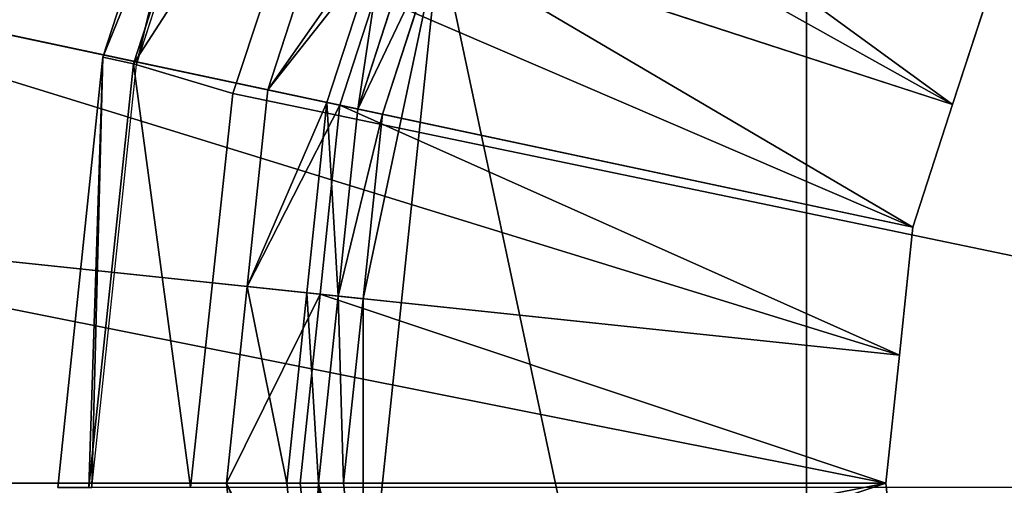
# Model space of a CAD drawing. Extents: x 0 to 22.9, y 0 to 20.5.
# Tile 151 of 233: x 16.507 to 17.01, y 7.081 to 7.319. Entities that reach past the tile are written whole.
import ezdxf

# ---------------------------------------------------------------- set-up
doc = ezdxf.new("R2010")
doc.units = 0
doc.header["$MEASUREMENT"] = 0
doc.layers.get('0').update_dxf_attribs({"color": 13, "linetype": 'CONTINUOUS'})
for name, color, linetype in [('CAST_IRON_-_PLATES_4', 27, 'CONTINUOUS'), ('GALVANIZED_METAL', 252, 'CONTINUOUS'), ('STAINLESS_STEEL', 251, 'CONTINUOUS')]:
    doc.layers.add(name, color=color, linetype=linetype)

# ---------------------------------------------------------------- blocks, each defined once
blk = doc.blocks.new('NGM5458UC_TRADECAD_DXF')
at = {"layer": 'CAST_IRON_-_PLATES_4', "color": 0}
for p, q in [((16.5499, 7.2994, 3.1434), (16.6181, 7.509, 3.1434)), ((16.5499, 7.2994, 3.1434), (16.6181, 7.509, 3.1434)), ((16.6326, 7.5026, 3.2069), (16.5655, 7.296, 3.2069)), ((16.6326, 7.5026, 3.2069), (16.5655, 7.296, 3.2069)), ((16.567, 7.2957, 3.1434), (16.634, 7.5019, 3.1434)), ((16.6162, 7.2809, 3.2704), (16.6799, 7.473, 3.2704)), ((16.6162, 7.2809, 3.2704), (16.6799, 7.473, 3.2704)), ((16.5269, 7.0801, 3.1434), (16.5499, 7.2994, 3.1434)), ((16.5269, 7.0801, 3.1434), (16.5499, 7.2994, 3.1434)), ((16.5655, 7.296, 3.2069), (16.5499, 7.2994, 3.1434)), ((16.5655, 7.296, 3.2069), (16.5499, 7.2994, 3.1434)), ((16.5499, 7.2994, 3.1434), (16.567, 7.2957, 3.1434)), ((16.5499, 7.2994, 3.1434), (16.567, 7.2957, 3.1434)), ((16.5655, 7.296, 3.2069), (16.5428, 7.0801, 3.2069)), ((16.5655, 7.296, 3.2069), (16.5428, 7.0801, 3.2069)), ((16.5443, 7.0801, 3.1434), (16.567, 7.2957, 3.1434)), ((16.6162, 7.2809, 3.2704), (16.5655, 7.296, 3.2069)), ((16.6162, 7.2809, 3.2704), (16.5655, 7.296, 3.2069)), ((16.5946, 7.0801, 3.2704), (16.6162, 7.2809, 3.2704)), ((16.5946, 7.0801, 3.2704), (16.6162, 7.2809, 3.2704)), ((17.5815, 7.0801, 3.2704), (16.6162, 7.2809, 3.2704)), ((17.5815, 7.0801, 3.2704), (16.6162, 7.2809, 3.2704))]:
    blk.add_line(p, q, dxfattribs=at)
at = {"layer": 'STAINLESS_STEEL', "color": 0}
for p, q in [((16.9088, 6.4801, 3.143), (16.9088, 7.6844, 3.143)), ((16.9088, 6.4801, 3.143), (16.9088, 7.6844, 3.143)), ((16.9834, 7.2753, 2.3976), (16.3037, 7.4961, 2.3976)), ((16.9834, 7.2753, 2.3976), (16.3037, 7.4961, 2.3976)), ((16.634, 7.2828, 2.6043), (16.6652, 7.3787, 2.6043)), ((16.634, 7.2828, 2.6043), (16.6652, 7.3787, 2.6043)), ((16.6642, 7.2764, 2.9088), (16.6944, 7.3692, 2.9088)), ((16.6642, 7.2764, 2.9088), (16.6944, 7.3692, 2.9088)), ((16.7007, 7.3671, 2.5488), (16.6708, 7.275, 2.5488)), ((16.7007, 7.3671, 2.5488), (16.6708, 7.275, 2.5488)), ((16.6799, 7.273, 2.9088), (16.7096, 7.3643, 2.9088)), ((16.7096, 7.3643, 2.9767), (16.6799, 7.273, 2.9767)), ((16.6799, 7.273, 2.9088), (16.7096, 7.3643, 2.9088)), ((16.7096, 7.3643, 2.9767), (16.6799, 7.273, 2.9767)), ((16.9834, 7.2753, 2.5309), (16.7007, 7.3671, 2.5488)), ((16.9834, 7.2753, 2.5309), (16.7007, 7.3671, 2.5488)), ((16.9631, 7.2128, 2.3976), (16.2602, 7.3623, 2.3976)), ((16.9631, 7.2128, 2.3976), (16.2602, 7.3623, 2.3976)), ((16.6826, 6.9882, 3.143), (16.7217, 7.3603, 3.143)), ((16.6826, 7.1763, 3.143), (16.7217, 7.3603, 3.143)), ((16.6826, 6.9882, 3.143), (16.7217, 7.3603, 3.143)), ((16.6826, 7.1763, 3.143), (16.7217, 7.3603, 3.143)), ((16.7217, 7.3603, 3.143), (16.6925, 7.2704, 3.143)), ((16.7217, 7.3603, 3.143), (16.6925, 7.2704, 3.143)), ((16.9834, 7.2753, 2.5309), (17.0037, 7.3377, 2.5309)), ((16.9834, 7.2753, 2.3976), (17.0037, 7.3377, 2.3976)), ((16.9834, 7.2753, 2.5309), (17.0037, 7.3377, 2.5309)), ((16.9834, 7.2753, 2.3976), (17.0037, 7.3377, 2.3976)), ((16.6235, 7.1825, 2.6043), (16.634, 7.2828, 2.6043)), ((16.6235, 7.1825, 2.6043), (16.634, 7.2828, 2.6043)), ((16.634, 7.2828, 2.6043), (16.6642, 7.2764, 2.9088)), ((16.634, 7.2828, 2.6043), (16.6642, 7.2764, 2.9088)), ((16.6708, 7.275, 2.5488), (16.634, 7.2828, 2.6043)), ((16.6708, 7.275, 2.5488), (16.634, 7.2828, 2.6043)), ((16.654, 7.1793, 2.9088), (16.6642, 7.2764, 2.9088)), ((16.654, 7.1793, 2.9088), (16.6642, 7.2764, 2.9088)), ((16.6708, 7.275, 2.5488), (16.6607, 7.1786, 2.5488)), ((16.6708, 7.275, 2.5488), (16.6607, 7.1786, 2.5488)), ((16.6642, 7.2764, 2.9088), (16.6799, 7.273, 2.9088)), ((16.6642, 7.2764, 2.9088), (16.6799, 7.273, 2.9088)), ((16.9631, 7.2128, 2.5309), (16.6708, 7.275, 2.5488)), ((16.9631, 7.2128, 2.5309), (16.6708, 7.275, 2.5488)), ((16.9631, 7.2128, 2.5309), (16.9834, 7.2753, 2.5309)), ((16.9631, 7.2128, 2.3976), (16.9834, 7.2753, 2.3976)), ((16.9631, 7.2128, 2.5309), (16.9834, 7.2753, 2.5309)), ((16.9631, 7.2128, 2.3976), (16.9834, 7.2753, 2.3976)), ((16.9834, 7.2753, 2.5309), (16.9834, 7.2753, 2.3976)), ((16.9834, 7.2753, 2.5309), (16.9834, 7.2753, 2.3976)), ((16.6699, 7.1776, 2.9088), (16.6799, 7.273, 2.9088)), ((16.6799, 7.273, 2.9767), (16.6699, 7.1776, 2.9767)), ((16.6699, 7.1776, 2.9088), (16.6799, 7.273, 2.9088)), ((16.6799, 7.273, 2.9767), (16.6699, 7.1776, 2.9767)), ((16.6799, 7.273, 2.9088), (16.6799, 7.273, 2.9767)), ((16.6799, 7.273, 2.9088), (16.6799, 7.273, 2.9767)), ((16.6799, 7.273, 2.9767), (16.6925, 7.2704, 3.143)), ((16.6799, 7.273, 2.9767), (16.6925, 7.2704, 3.143)), ((16.6925, 7.2704, 3.143), (16.6826, 7.1763, 3.143)), ((16.6925, 7.2704, 3.143), (16.6826, 7.1763, 3.143)), ((16.9563, 7.1475, 2.3976), (16.2454, 7.2222, 2.3976)), ((16.9563, 7.1475, 2.3976), (16.2454, 7.2222, 2.3976)), ((16.9563, 7.1475, 2.5309), (16.9631, 7.2128, 2.5309)), ((16.9563, 7.1475, 2.3976), (16.9631, 7.2128, 2.3976)), ((16.9563, 7.1475, 2.5309), (16.9631, 7.2128, 2.5309)), ((16.9563, 7.1475, 2.3976), (16.9631, 7.2128, 2.3976)), ((16.9631, 7.2128, 2.5309), (16.9631, 7.2128, 2.3976)), ((16.9631, 7.2128, 2.5309), (16.9631, 7.2128, 2.3976)), ((16.613, 7.0822, 2.6043), (16.6235, 7.1825, 2.6043)), ((16.613, 7.0822, 2.6043), (16.6235, 7.1825, 2.6043)), ((16.6235, 7.1825, 2.6043), (16.654, 7.1793, 2.9088)), ((16.6235, 7.1825, 2.6043), (16.654, 7.1793, 2.9088)), ((16.6607, 7.1786, 2.5488), (16.6235, 7.1825, 2.6043)), ((16.6607, 7.1786, 2.5488), (16.6235, 7.1825, 2.6043)), ((16.6438, 7.0822, 2.9088), (16.654, 7.1793, 2.9088)), ((16.6438, 7.0822, 2.9088), (16.654, 7.1793, 2.9088)), ((16.6607, 7.1786, 2.5488), (16.6505, 7.0822, 2.5488)), ((16.6607, 7.1786, 2.5488), (16.6505, 7.0822, 2.5488)), ((16.654, 7.1793, 2.9088), (16.6699, 7.1776, 2.9088)), ((16.654, 7.1793, 2.9088), (16.6699, 7.1776, 2.9088)), ((16.9563, 7.1475, 2.5309), (16.6607, 7.1786, 2.5488)), ((16.9563, 7.1475, 2.5309), (16.6607, 7.1786, 2.5488)), ((16.6599, 7.0822, 2.9088), (16.6699, 7.1776, 2.9088)), ((16.6699, 7.1776, 2.9767), (16.6599, 7.0822, 2.9767)), ((16.6599, 7.0822, 2.9088), (16.6699, 7.1776, 2.9088)), ((16.6699, 7.1776, 2.9767), (16.6599, 7.0822, 2.9767)), ((16.6699, 7.1776, 2.9088), (16.6699, 7.1776, 2.9767)), ((16.6699, 7.1776, 2.9088), (16.6699, 7.1776, 2.9767)), ((16.6699, 7.1776, 2.9767), (16.6826, 7.1763, 3.143)), ((16.6699, 7.1776, 2.9767), (16.6826, 7.1763, 3.143)), ((16.6826, 7.1763, 3.143), (16.6727, 7.0822, 3.143)), ((16.6826, 7.1763, 3.143), (16.6727, 7.0822, 3.143)), ((16.9494, 7.0822, 2.5309), (16.9563, 7.1475, 2.5309)), ((16.9494, 7.0822, 2.3976), (16.9563, 7.1475, 2.3976)), ((16.9494, 7.0822, 2.5309), (16.9563, 7.1475, 2.5309)), ((16.9494, 7.0822, 2.3976), (16.9563, 7.1475, 2.3976)), ((16.9563, 7.1475, 2.5309), (16.9563, 7.1475, 2.3976)), ((16.9563, 7.1475, 2.5309), (16.9563, 7.1475, 2.3976)), ((16.9494, 7.0822, 2.3976), (16.2307, 7.0822, 2.3976)), ((16.9494, 7.0822, 2.3976), (16.2307, 7.0822, 2.3976)), ((16.6235, 6.9819, 2.6043), (16.613, 7.0822, 2.6043)), ((16.613, 7.0822, 2.6043), (16.6438, 7.0822, 2.9088)), ((16.613, 7.0822, 2.6043), (16.6438, 7.0822, 2.9088)), ((16.6505, 7.0822, 2.5488), (16.613, 7.0822, 2.6043)), ((16.6235, 6.9819, 2.6043), (16.613, 7.0822, 2.6043)), ((16.6505, 7.0822, 2.5488), (16.613, 7.0822, 2.6043)), ((16.654, 6.9852, 2.9088), (16.6438, 7.0822, 2.9088)), ((16.6438, 7.0822, 2.9088), (16.6599, 7.0822, 2.9088)), ((16.6438, 7.0822, 2.9088), (16.6599, 7.0822, 2.9088)), ((16.654, 6.9852, 2.9088), (16.6438, 7.0822, 2.9088)), ((16.9494, 7.0822, 2.5309), (16.6505, 7.0822, 2.5488)), ((16.6505, 7.0822, 2.5488), (16.6607, 6.9859, 2.5488)), ((16.9494, 7.0822, 2.5309), (16.6505, 7.0822, 2.5488)), ((16.6505, 7.0822, 2.5488), (16.6607, 6.9859, 2.5488)), ((16.6699, 6.9868, 2.9088), (16.6599, 7.0822, 2.9088)), ((16.6599, 7.0822, 2.9088), (16.6599, 7.0822, 2.9767)), ((16.6599, 7.0822, 2.9767), (16.6699, 6.9868, 2.9767)), ((16.6599, 7.0822, 2.9088), (16.6599, 7.0822, 2.9767)), ((16.6699, 6.9868, 2.9088), (16.6599, 7.0822, 2.9088)), ((16.6599, 7.0822, 2.9767), (16.6699, 6.9868, 2.9767)), ((16.6599, 7.0822, 2.9767), (16.6727, 7.0822, 3.143)), ((16.6599, 7.0822, 2.9767), (16.6727, 7.0822, 3.143)), ((16.6727, 7.0822, 3.143), (16.6826, 6.9882, 3.143)), ((16.6727, 7.0822, 3.143), (16.6826, 6.9882, 3.143)), ((16.9563, 7.0169, 2.5309), (16.9494, 7.0822, 2.5309)), ((16.9494, 7.0822, 2.5309), (16.9494, 7.0822, 2.3976)), ((16.9563, 7.0169, 2.3976), (16.9494, 7.0822, 2.3976)), ((16.9494, 7.0822, 2.5309), (16.9494, 7.0822, 2.3976)), ((16.9563, 7.0169, 2.5309), (16.9494, 7.0822, 2.5309)), ((16.9563, 7.0169, 2.3976), (16.9494, 7.0822, 2.3976))]:
    blk.add_line(p, q, dxfattribs=at)
at = {"layer": 'CAST_IRON_-_PLATES_4', "color": 0}
mesh = blk.add_polyface(dxfattribs=at)
corners = [(17.5815, 7.0801, 3.2704), (16.9211, 7.798, 3.2704), (17.0881, 7.9168, 3.2704)]
mesh.append_faces([[corners[k] for k in face] for face in [(0, 1, 2)]], dxfattribs={"color": 0})
mesh = blk.add_polyface(dxfattribs=at)
corners = [(17.5815, 7.0801, 3.2704), (16.7831, 7.6479, 3.2704), (16.9211, 7.798, 3.2704)]
mesh.append_faces([[corners[k] for k in face] for face in [(0, 1, 2)]], dxfattribs={"color": 0})
mesh = blk.add_polyface(dxfattribs=at)
corners = [(17.5815, 7.0801, 3.2704), (16.6799, 7.473, 3.2704), (16.7831, 7.6479, 3.2704)]
mesh.append_faces([[corners[k] for k in face] for face in [(0, 1, 2)]], dxfattribs={"color": 0})
mesh = blk.add_polyface(dxfattribs=at)
corners = [(16.5499, 7.2994, 3.1434), (16.6326, 7.5026, 3.2069), (16.5655, 7.296, 3.2069), (16.6181, 7.509, 3.1434)]
mesh.append_faces([[corners[k] for k in face] for face in [(0, 1, 2), (1, 0, 3)]], dxfattribs={"vtx0": -1, "color": 0})
mesh = blk.add_polyface(dxfattribs=at)
corners = [(16.567, 7.2957, 3.1434), (16.6181, 7.509, 3.1434), (16.5499, 7.2994, 3.1434), (16.634, 7.5019, 3.1434)]
mesh.append_faces([[corners[k] for k in face] for face in [(0, 1, 2), (1, 0, 3)]], dxfattribs={"vtx0": -1, "color": 0})
mesh = blk.add_polyface(dxfattribs=at)
corners = [(16.5655, 7.296, 3.2069), (16.6799, 7.473, 3.2704), (16.6162, 7.2809, 3.2704), (16.6326, 7.5026, 3.2069)]
mesh.append_faces([[corners[k] for k in face] for face in [(0, 1, 2), (1, 0, 3)]], dxfattribs={"vtx0": -1, "color": 0})
mesh = blk.add_polyface(dxfattribs=at)
corners = [(17.5815, 7.0801, 3.2704), (16.6162, 7.2809, 3.2704), (16.6799, 7.473, 3.2704)]
mesh.append_faces([[corners[k] for k in face] for face in [(0, 1, 2)]], dxfattribs={"color": 0})
mesh = blk.add_polyface(dxfattribs=at)
corners = [(16.5499, 7.2994, 3.1434), (16.5428, 7.0801, 3.2069), (16.5269, 7.0801, 3.1434), (16.5655, 7.296, 3.2069)]
mesh.append_faces([[corners[k] for k in face] for face in [(0, 1, 2), (1, 0, 3)]], dxfattribs={"vtx0": -1, "color": 0})
mesh = blk.add_polyface(dxfattribs=at)
corners = [(16.5443, 7.0801, 3.1434), (16.5499, 7.2994, 3.1434), (16.5269, 7.0801, 3.1434), (16.567, 7.2957, 3.1434)]
mesh.append_faces([[corners[k] for k in face] for face in [(0, 1, 2), (1, 0, 3)]], dxfattribs={"vtx0": -1, "color": 0})
mesh = blk.add_polyface(dxfattribs=at)
corners = [(16.5655, 7.296, 3.2069), (16.5946, 7.0801, 3.2704), (16.5428, 7.0801, 3.2069), (16.6162, 7.2809, 3.2704)]
mesh.append_faces([[corners[k] for k in face] for face in [(0, 1, 2), (1, 0, 3)]], dxfattribs={"vtx0": -1, "color": 0})
mesh = blk.add_polyface(dxfattribs=at)
corners = [(17.5815, 7.0801, 3.2704), (16.5946, 7.0801, 3.2704), (16.6162, 7.2809, 3.2704)]
mesh.append_faces([[corners[k] for k in face] for face in [(0, 1, 2)]], dxfattribs={"color": 0})
at = {"layer": 'GALVANIZED_METAL', "color": 0}
mesh = blk.add_polyface(dxfattribs=at)
corners = [(22.2899, 0.579), (0.6671, 18.884), (0.6671, 0.9145), (22.2899, 18.884)]
mesh.append_faces([[corners[k] for k in face] for face in [(0, 1, 2), (1, 0, 3)]], dxfattribs={"vtx0": -1, "color": 0})
at = {"layer": 'STAINLESS_STEEL', "color": 0}
mesh = blk.add_polyface(dxfattribs=at)
corners = [(21.6292, 19.3988, 1.9807), (11.9903, 4.6529, 1.9807), (11.9903, 19.3993, 1.9807), (12.5652, 4.0947, 1.9807)]
mesh.append_faces([[corners[k] for k in face] for face in [(0, 1, 2), (1, 0, 3)]], dxfattribs={"vtx0": -1, "color": 0})
mesh = blk.add_polyface(dxfattribs=at)
corners = [(21.6292, 4.0947, 1.9807), (12.5652, 4.0947, 1.9807), (21.6292, 19.3988, 1.9807)]
mesh.append_faces([[corners[k] for k in face] for face in [(0, 1, 2)]], dxfattribs={"color": 0})
mesh = blk.add_polyface(dxfattribs=at)
corners = [(17.2116, 7.9043, 3.143), (18.2463, 6.4801, 3.143), (16.9088, 7.6844, 3.143), (18.3569, 6.6323, 3.143)]
mesh.append_faces([[corners[k] for k in face] for face in [(0, 1, 2), (1, 0, 3)]], dxfattribs={"vtx0": -1, "color": 0})
mesh = blk.add_polyface(dxfattribs=at)
corners = [(16.7217, 7.3603, 3.143), (16.9088, 6.4801, 3.143), (16.6826, 6.9882, 3.143), (16.9088, 7.6844, 3.143)]
mesh.append_faces([[corners[k] for k in face] for face in [(0, 1, 2), (1, 0, 3)]], dxfattribs={"vtx0": -1, "color": 0})
mesh = blk.add_polyface(dxfattribs=at)
corners = [(18.2463, 6.4801, 3.143), (17.5776, 6.1823, 3.143), (16.9088, 7.6844, 3.143), (17.9436, 6.2601, 3.143)]
mesh.append_faces([[corners[k] for k in face] for face in [(0, 1, 2), (1, 0, 3)]], dxfattribs={"vtx0": -1, "color": 0})
mesh = blk.add_polyface(dxfattribs=at)
corners = [(17.5776, 6.1823, 3.143), (16.9088, 6.4801, 3.143), (16.9088, 7.6844, 3.143), (17.2116, 6.2601, 3.143)]
mesh.append_faces([[corners[k] for k in face] for face in [(0, 1, 2), (1, 0, 3)]], dxfattribs={"vtx0": -1, "color": 0})
mesh = blk.add_polyface(dxfattribs=at)
corners = [(16.3472, 7.63, 2.3976), (16.9834, 7.2753, 2.3976), (16.3037, 7.4961, 2.3976), (17.0037, 7.3377, 2.3976)]
mesh.append_faces([[corners[k] for k in face] for face in [(0, 1, 2), (1, 0, 3)]], dxfattribs={"vtx0": -1, "color": 0})
mesh = blk.add_polyface(dxfattribs=at)
corners = [(16.3037, 7.4961, 2.3976), (16.9631, 7.2128, 2.3976), (16.2602, 7.3623, 2.3976), (16.9834, 7.2753, 2.3976)]
mesh.append_faces([[corners[k] for k in face] for face in [(0, 1, 2), (1, 0, 3)]], dxfattribs={"vtx0": -1, "color": 0})
mesh = blk.add_polyface(dxfattribs=at)
corners = [(16.9834, 7.2753, 2.5309), (16.7307, 7.4593, 2.5488), (16.7007, 7.3671, 2.5488), (17.0037, 7.3377, 2.5309)]
mesh.append_faces([[corners[k] for k in face] for face in [(0, 1, 2), (1, 0, 3)]], dxfattribs={"vtx0": -1, "color": 0})
mesh = blk.add_polyface(dxfattribs=at)
corners = [(16.634, 7.2828, 2.6043), (16.6944, 7.3692, 2.9088), (16.6642, 7.2764, 2.9088), (16.6652, 7.3787, 2.6043)]
mesh.append_faces([[corners[k] for k in face] for face in [(0, 1, 2), (1, 0, 3)]], dxfattribs={"vtx0": -1, "color": 0})
mesh = blk.add_polyface(dxfattribs=at)
corners = [(16.7007, 7.3671, 2.5488), (16.634, 7.2828, 2.6043), (16.6708, 7.275, 2.5488), (16.6652, 7.3787, 2.6043)]
mesh.append_faces([[corners[k] for k in face] for face in [(0, 1, 2), (1, 0, 3)]], dxfattribs={"vtx0": -1, "color": 0})
mesh = blk.add_polyface(dxfattribs=at)
corners = [(16.6944, 7.3692, 2.9088), (16.6799, 7.273, 2.9088), (16.6642, 7.2764, 2.9088), (16.7096, 7.3643, 2.9088)]
mesh.append_faces([[corners[k] for k in face] for face in [(0, 1, 2), (1, 0, 3)]], dxfattribs={"vtx0": -1, "color": 0})
mesh = blk.add_polyface(dxfattribs=at)
corners = [(16.9631, 7.2128, 2.5309), (16.7007, 7.3671, 2.5488), (16.6708, 7.275, 2.5488), (16.9834, 7.2753, 2.5309)]
mesh.append_faces([[corners[k] for k in face] for face in [(0, 1, 2), (1, 0, 3)]], dxfattribs={"vtx0": -1, "color": 0})
mesh = blk.add_polyface(dxfattribs=at)
corners = [(16.7096, 7.3643, 2.9088), (16.6799, 7.273, 2.9767), (16.6799, 7.273, 2.9088), (16.7096, 7.3643, 2.9767)]
mesh.append_faces([[corners[k] for k in face] for face in [(0, 1, 2), (1, 0, 3)]], dxfattribs={"vtx0": -1, "color": 0})
mesh = blk.add_polyface(dxfattribs=at)
corners = [(16.6799, 7.273, 2.9767), (16.7217, 7.3603, 3.143), (16.6925, 7.2704, 3.143), (16.7096, 7.3643, 2.9767)]
mesh.append_faces([[corners[k] for k in face] for face in [(0, 1, 2), (1, 0, 3)]], dxfattribs={"vtx0": -1, "color": 0})
mesh = blk.add_polyface(dxfattribs=at)
corners = [(16.2602, 7.3623, 2.3976), (16.9563, 7.1475, 2.3976), (16.2454, 7.2222, 2.3976), (16.9631, 7.2128, 2.3976)]
mesh.append_faces([[corners[k] for k in face] for face in [(0, 1, 2), (1, 0, 3)]], dxfattribs={"vtx0": -1, "color": 0})
mesh = blk.add_polyface(dxfattribs=at)
corners = [(16.6826, 7.1763, 3.143), (16.6826, 6.9882, 3.143), (16.6727, 7.0822, 3.143), (16.7217, 7.3603, 3.143)]
mesh.append_faces([[corners[k] for k in face] for face in [(0, 1, 2), (1, 0, 3)]], dxfattribs={"vtx0": -1, "color": 0})
mesh = blk.add_polyface(dxfattribs=at)
corners = [(16.7217, 7.3603, 3.143), (16.6826, 7.1763, 3.143), (16.6925, 7.2704, 3.143)]
mesh.append_faces([[corners[k] for k in face] for face in [(0, 1, 2)]], dxfattribs={"color": 0})
mesh = blk.add_polyface(dxfattribs=at)
corners = [(17.0037, 7.3377, 2.3976), (16.9834, 7.2753, 2.5309), (16.9834, 7.2753, 2.3976), (17.0037, 7.3377, 2.5309)]
mesh.append_faces([[corners[k] for k in face] for face in [(0, 1, 2), (1, 0, 3)]], dxfattribs={"vtx0": -1, "color": 0})
mesh = blk.add_polyface(dxfattribs=at)
corners = [(16.6235, 7.1825, 2.6043), (16.6642, 7.2764, 2.9088), (16.654, 7.1793, 2.9088), (16.634, 7.2828, 2.6043)]
mesh.append_faces([[corners[k] for k in face] for face in [(0, 1, 2), (1, 0, 3)]], dxfattribs={"vtx0": -1, "color": 0})
mesh = blk.add_polyface(dxfattribs=at)
corners = [(16.6708, 7.275, 2.5488), (16.6235, 7.1825, 2.6043), (16.6607, 7.1786, 2.5488), (16.634, 7.2828, 2.6043)]
mesh.append_faces([[corners[k] for k in face] for face in [(0, 1, 2), (1, 0, 3)]], dxfattribs={"vtx0": -1, "color": 0})
mesh = blk.add_polyface(dxfattribs=at)
corners = [(16.6642, 7.2764, 2.9088), (16.6699, 7.1776, 2.9088), (16.654, 7.1793, 2.9088), (16.6799, 7.273, 2.9088)]
mesh.append_faces([[corners[k] for k in face] for face in [(0, 1, 2), (1, 0, 3)]], dxfattribs={"vtx0": -1, "color": 0})
mesh = blk.add_polyface(dxfattribs=at)
corners = [(16.9563, 7.1475, 2.5309), (16.6708, 7.275, 2.5488), (16.6607, 7.1786, 2.5488), (16.9631, 7.2128, 2.5309)]
mesh.append_faces([[corners[k] for k in face] for face in [(0, 1, 2), (1, 0, 3)]], dxfattribs={"vtx0": -1, "color": 0})
mesh = blk.add_polyface(dxfattribs=at)
corners = [(16.9834, 7.2753, 2.3976), (16.9631, 7.2128, 2.5309), (16.9631, 7.2128, 2.3976), (16.9834, 7.2753, 2.5309)]
mesh.append_faces([[corners[k] for k in face] for face in [(0, 1, 2), (1, 0, 3)]], dxfattribs={"vtx0": -1, "color": 0})
mesh = blk.add_polyface(dxfattribs=at)
corners = [(16.6799, 7.273, 2.9088), (16.6699, 7.1776, 2.9767), (16.6699, 7.1776, 2.9088), (16.6799, 7.273, 2.9767)]
mesh.append_faces([[corners[k] for k in face] for face in [(0, 1, 2), (1, 0, 3)]], dxfattribs={"vtx0": -1, "color": 0})
mesh = blk.add_polyface(dxfattribs=at)
corners = [(16.6699, 7.1776, 2.9767), (16.6925, 7.2704, 3.143), (16.6826, 7.1763, 3.143), (16.6799, 7.273, 2.9767)]
mesh.append_faces([[corners[k] for k in face] for face in [(0, 1, 2), (1, 0, 3)]], dxfattribs={"vtx0": -1, "color": 0})
mesh = blk.add_polyface(dxfattribs=at)
corners = [(16.2454, 7.2222, 2.3976), (16.9494, 7.0822, 2.3976), (16.2307, 7.0822, 2.3976), (16.9563, 7.1475, 2.3976)]
mesh.append_faces([[corners[k] for k in face] for face in [(0, 1, 2), (1, 0, 3)]], dxfattribs={"vtx0": -1, "color": 0})
mesh = blk.add_polyface(dxfattribs=at)
corners = [(16.9631, 7.2128, 2.3976), (16.9563, 7.1475, 2.5309), (16.9563, 7.1475, 2.3976), (16.9631, 7.2128, 2.5309)]
mesh.append_faces([[corners[k] for k in face] for face in [(0, 1, 2), (1, 0, 3)]], dxfattribs={"vtx0": -1, "color": 0})
mesh = blk.add_polyface(dxfattribs=at)
corners = [(16.6235, 7.1825, 2.6043), (16.6438, 7.0822, 2.9088), (16.613, 7.0822, 2.6043), (16.654, 7.1793, 2.9088)]
mesh.append_faces([[corners[k] for k in face] for face in [(0, 1, 2), (1, 0, 3)]], dxfattribs={"vtx0": -1, "color": 0})
mesh = blk.add_polyface(dxfattribs=at)
corners = [(16.6607, 7.1786, 2.5488), (16.613, 7.0822, 2.6043), (16.6505, 7.0822, 2.5488), (16.6235, 7.1825, 2.6043)]
mesh.append_faces([[corners[k] for k in face] for face in [(0, 1, 2), (1, 0, 3)]], dxfattribs={"vtx0": -1, "color": 0})
mesh = blk.add_polyface(dxfattribs=at)
corners = [(16.654, 7.1793, 2.9088), (16.6599, 7.0822, 2.9088), (16.6438, 7.0822, 2.9088), (16.6699, 7.1776, 2.9088)]
mesh.append_faces([[corners[k] for k in face] for face in [(0, 1, 2), (1, 0, 3)]], dxfattribs={"vtx0": -1, "color": 0})
mesh = blk.add_polyface(dxfattribs=at)
corners = [(16.9494, 7.0822, 2.5309), (16.6607, 7.1786, 2.5488), (16.6505, 7.0822, 2.5488), (16.9563, 7.1475, 2.5309)]
mesh.append_faces([[corners[k] for k in face] for face in [(0, 1, 2), (1, 0, 3)]], dxfattribs={"vtx0": -1, "color": 0})
mesh = blk.add_polyface(dxfattribs=at)
corners = [(16.6699, 7.1776, 2.9088), (16.6599, 7.0822, 2.9767), (16.6599, 7.0822, 2.9088), (16.6699, 7.1776, 2.9767)]
mesh.append_faces([[corners[k] for k in face] for face in [(0, 1, 2), (1, 0, 3)]], dxfattribs={"vtx0": -1, "color": 0})
mesh = blk.add_polyface(dxfattribs=at)
corners = [(16.6699, 7.1776, 2.9767), (16.6727, 7.0822, 3.143), (16.6599, 7.0822, 2.9767), (16.6826, 7.1763, 3.143)]
mesh.append_faces([[corners[k] for k in face] for face in [(0, 1, 2), (1, 0, 3)]], dxfattribs={"vtx0": -1, "color": 0})
mesh = blk.add_polyface(dxfattribs=at)
corners = [(16.9563, 7.1475, 2.3976), (16.9494, 7.0822, 2.5309), (16.9494, 7.0822, 2.3976), (16.9563, 7.1475, 2.5309)]
mesh.append_faces([[corners[k] for k in face] for face in [(0, 1, 2), (1, 0, 3)]], dxfattribs={"vtx0": -1, "color": 0})
mesh = blk.add_polyface(dxfattribs=at)
corners = [(16.9494, 7.0822, 2.3976), (16.2454, 6.9422, 2.3976), (16.2307, 7.0822, 2.3976), (16.9563, 7.0169, 2.3976)]
mesh.append_faces([[corners[k] for k in face] for face in [(0, 1, 2), (1, 0, 3)]], dxfattribs={"vtx0": -1, "color": 0})
mesh = blk.add_polyface(dxfattribs=at)
corners = [(16.613, 7.0822, 2.6043), (16.654, 6.9852, 2.9088), (16.6235, 6.9819, 2.6043), (16.6438, 7.0822, 2.9088)]
mesh.append_faces([[corners[k] for k in face] for face in [(0, 1, 2), (1, 0, 3)]], dxfattribs={"vtx0": -1, "color": 0})
mesh = blk.add_polyface(dxfattribs=at)
corners = [(16.6607, 6.9859, 2.5488), (16.613, 7.0822, 2.6043), (16.6235, 6.9819, 2.6043), (16.6505, 7.0822, 2.5488)]
mesh.append_faces([[corners[k] for k in face] for face in [(0, 1, 2), (1, 0, 3)]], dxfattribs={"vtx0": -1, "color": 0})
mesh = blk.add_polyface(dxfattribs=at)
corners = [(16.6599, 7.0822, 2.9088), (16.654, 6.9852, 2.9088), (16.6438, 7.0822, 2.9088), (16.6699, 6.9868, 2.9088)]
mesh.append_faces([[corners[k] for k in face] for face in [(0, 1, 2), (1, 0, 3)]], dxfattribs={"vtx0": -1, "color": 0})
mesh = blk.add_polyface(dxfattribs=at)
corners = [(16.6607, 6.9859, 2.5488), (16.9494, 7.0822, 2.5309), (16.6505, 7.0822, 2.5488), (16.9563, 7.0169, 2.5309)]
mesh.append_faces([[corners[k] for k in face] for face in [(0, 1, 2), (1, 0, 3)]], dxfattribs={"vtx0": -1, "color": 0})
mesh = blk.add_polyface(dxfattribs=at)
corners = [(16.6599, 7.0822, 2.9088), (16.6699, 6.9868, 2.9767), (16.6699, 6.9868, 2.9088), (16.6599, 7.0822, 2.9767)]
mesh.append_faces([[corners[k] for k in face] for face in [(0, 1, 2), (1, 0, 3)]], dxfattribs={"vtx0": -1, "color": 0})
mesh = blk.add_polyface(dxfattribs=at)
corners = [(16.6599, 7.0822, 2.9767), (16.6826, 6.9882, 3.143), (16.6699, 6.9868, 2.9767), (16.6727, 7.0822, 3.143)]
mesh.append_faces([[corners[k] for k in face] for face in [(0, 1, 2), (1, 0, 3)]], dxfattribs={"vtx0": -1, "color": 0})
mesh = blk.add_polyface(dxfattribs=at)
corners = [(16.9494, 7.0822, 2.3976), (16.9563, 7.0169, 2.5309), (16.9563, 7.0169, 2.3976), (16.9494, 7.0822, 2.5309)]
mesh.append_faces([[corners[k] for k in face] for face in [(0, 1, 2), (1, 0, 3)]], dxfattribs={"vtx0": -1, "color": 0})

msp = doc.modelspace()

# ---------------------------------------------------------------- block references
at = {"color": 0}
msp.add_blockref('NGM5458UC_TRADECAD_DXF', (0, 0), dxfattribs=at)

doc.saveas('drawing.dxf')
